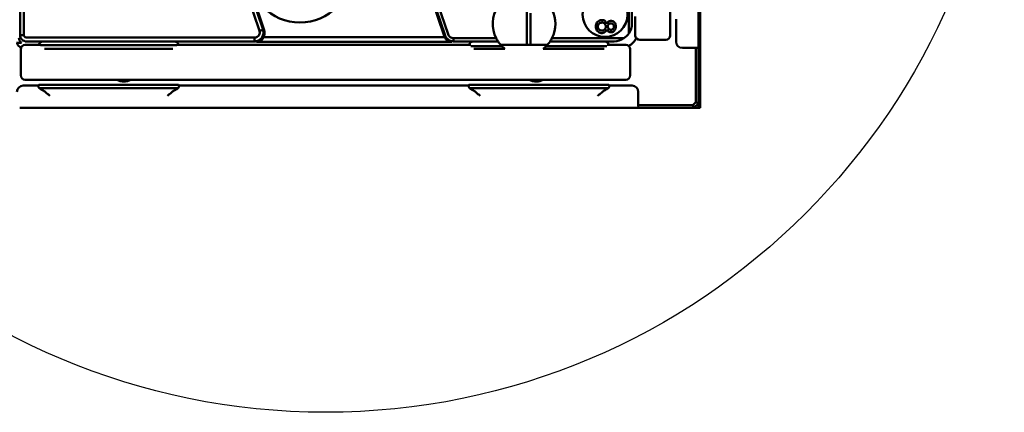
# Model space of a CAD drawing. Header units: millimetres. Extents: x 0 to 5104, y -184 to 1188.
# Tile 53 of 221: x 607 to 717, y 578 to 621. Entities that reach past the tile are written whole.
import ezdxf

# ---------------------------------------------------------------- set-up
doc = ezdxf.new("R2010")
doc.units = ezdxf.units.MM
doc.header["$LTSCALE"] = 2
doc.layers.add('Detailumgrenzung (ISO)', color=7, linetype='Continuous', lineweight=25)
doc.layers.add('Sichtbar (ISO)', color=7, linetype='Continuous', lineweight=50)

# ---------------------------------------------------------------- blocks, each defined once
blk = doc.blocks.new('2DDetail0')
at = {"layer": 'Detailumgrenzung (ISO)'}
blk.add_circle((320.666, 326.675), 37.864, dxfattribs=at)

msp = doc.modelspace()

# ---------------------------------------------------------------- linework, layer by layer
at = {"layer": 'Sichtbar (ISO)'}
for p, q in [((683.13, 1106.68), (683.13, 611.58)), ((679.791, 685.178), (679.791, 621.174)), ((682.93, 680.03), (682.93, 620.886)), ((625.393, 645.583), (633.961, 620.169)), ((625.79, 645.717), (634.358, 620.302)), ((634.49, 620.268), (625.9, 645.751)), ((607.265, 619.692), (607.265, 641.629)), ((607.69, 641.629), (607.69, 619.692)), ((675.156, 619.897), (675.156, 638.891)), ((675.513, 638.891), (675.513, 620.982)), ((652.707, 625.119), (654.554, 619.639)), ((654.672, 619.676), (652.849, 625.086)), ((655.006, 619.789), (653.182, 625.199)), ((663.793, 618.618), (663.793, 622.632)), ((664.194, 622.143), (664.194, 618.618)), ((675.891, 621.174), (675.891, 621.771)), ((675.891, 621.174), (675.891, 619.674)), ((679.791, 619.674), (679.791, 621.174)), ((680.441, 621.464), (680.441, 618.98)), ((682.93, 620.886), (682.93, 618.888)), ((607.265, 619.692), (607.69, 619.692)), ((633.961, 620.169), (634.358, 620.302)), ((607.404, 618.835), (606.844, 618.835)), ((607.831, 618.618), (609.331, 618.618)), ((607.964, 619.418), (633.41, 619.418)), ((633.41, 618.993), (607.964, 618.993)), ((609.269, 618.618), (609.589, 618.938)), ((609.539, 618.618), (609.331, 618.618)), ((609.589, 618.568), (609.55, 618.568)), ((610.587, 618.568), (609.589, 618.568)), ((610.587, 618.988), (623.689, 618.988)), ((623.689, 618.568), (610.587, 618.568)), ((624.688, 618.568), (623.689, 618.568)), ((625.008, 618.618), (624.688, 618.938)), ((624.727, 618.568), (624.688, 618.568)), ((657.539, 618.618), (624.738, 618.618)), ((633.41, 618.993), (633.41, 619.418)), ((655.423, 618.935), (633.634, 618.935)), ((634.41, 619.462), (654.634, 619.462)), ((655.619, 619.353), (660.364, 619.353)), ((655.619, 619.353), (655.619, 618.996)), ((660.574, 618.996), (655.619, 618.996)), ((657.269, 618.618), (657.589, 618.938)), ((657.558, 618.468), (657.589, 618.468)), ((658.587, 618.468), (657.589, 618.468)), ((658.587, 618.988), (660.58, 618.988)), ((658.587, 618.468), (661.009, 618.468)), ((666.092, 618.618), (660.867, 618.618)), ((665.95, 618.468), (671.689, 618.468)), ((666.38, 618.988), (671.689, 618.988)), ((673.528, 618.996), (666.385, 618.996)), ((666.596, 619.353), (674.613, 619.353)), ((672.688, 618.468), (671.689, 618.468)), ((673.008, 618.618), (672.688, 618.938)), ((672.688, 618.468), (672.719, 618.468)), ((673.335, 618.618), (672.738, 618.618)), ((673.335, 618.618), (674.835, 618.618)), ((676.391, 619.174), (679.291, 619.174)), ((682.93, 618.265), (682.93, 618.888)), ((607.331, 615.218), (607.331, 618.118)), ((609.965, 618.168), (609.988, 618.168)), ((610.587, 618.168), (609.988, 618.168)), ((610.587, 618.168), (623.689, 618.168)), ((624.289, 618.168), (623.689, 618.168)), ((624.289, 618.168), (624.311, 618.168)), ((657.865, 618.168), (657.888, 618.168)), ((658.587, 618.168), (657.888, 618.168)), ((661.352, 618.168), (658.587, 618.168)), ((671.689, 618.168), (665.607, 618.168)), ((672.388, 618.168), (671.689, 618.168)), ((672.388, 618.168), (672.411, 618.168)), ((675.335, 618.118), (675.335, 615.218)), ((681.14, 618.28), (682.63, 618.28)), ((682.93, 618.265), (682.63, 618.28)), ((682.63, 612.204), (682.63, 618.28)), ((682.93, 618.265), (682.93, 612.08)), ((607.609, 614.068), (609.231, 614.068)), ((609.331, 614.718), (607.831, 614.718)), ((609.331, 614.168), (609.231, 614.068)), ((609.381, 613.768), (609.231, 614.068)), ((609.331, 614.718), (673.335, 614.718)), ((609.988, 614.168), (609.331, 614.168)), ((609.988, 614.168), (610.587, 614.168)), ((623.689, 614.168), (610.587, 614.168)), ((619.38, 614.612), (619.38, 614.646)), ((623.689, 614.168), (624.289, 614.168)), ((624.945, 614.168), (624.289, 614.168)), ((625.045, 614.068), (624.896, 613.768)), ((625.045, 614.068), (624.945, 614.168)), ((657.231, 614.068), (625.045, 614.068)), ((657.331, 614.168), (657.231, 614.068)), ((657.381, 613.768), (657.231, 614.068)), ((657.988, 614.168), (657.331, 614.168)), ((657.988, 614.168), (658.587, 614.168)), ((671.689, 614.168), (658.587, 614.168)), ((671.689, 614.168), (672.289, 614.168)), ((672.945, 614.168), (672.289, 614.168)), ((673.045, 614.068), (672.896, 613.768)), ((673.045, 614.068), (672.945, 614.168)), ((675.53, 614.068), (673.045, 614.068)), ((674.835, 614.718), (673.335, 614.718)), ((609.381, 613.768), (609.589, 613.768)), ((609.589, 613.63), (609.381, 613.768)), ((609.589, 613.768), (610.587, 613.768)), ((610.587, 613.768), (623.689, 613.768)), ((623.689, 613.768), (624.688, 613.768)), ((624.896, 613.768), (624.688, 613.63)), ((624.688, 613.768), (624.896, 613.768)), ((657.381, 613.768), (657.589, 613.768)), ((657.589, 613.63), (657.381, 613.768)), ((657.589, 613.768), (658.587, 613.768)), ((658.587, 613.768), (671.689, 613.768)), ((671.689, 613.768), (672.688, 613.768)), ((672.896, 613.768), (672.688, 613.63)), ((672.688, 613.768), (672.896, 613.768)), ((676.229, 611.88), (676.229, 613.369)), ((676.229, 611.88), (682.306, 611.88)), ((676.229, 611.88), (676.245, 611.58)), ((682.63, 612.204), (682.306, 611.88)), ((682.306, 611.88), (682.43, 611.58)), ((682.93, 612.08), (682.43, 611.58)), ((682.63, 612.204), (682.93, 612.08)), ((682.93, 612.08), (682.93, 611.966)), ((682.93, 611.58), (682.93, 611.966)), ((609.211, 611.58), (607.212, 611.58)), ((609.211, 611.58), (673.624, 611.58)), ((675.621, 611.58), (673.624, 611.58)), ((675.621, 611.58), (676.245, 611.58)), ((682.43, 611.58), (676.245, 611.58)), ((682.543, 611.58), (682.43, 611.58)), ((682.543, 611.58), (682.93, 611.58)), ((683.13, 611.58), (682.93, 611.58))]:
    msp.add_line(p, q, dxfattribs=at)
for centre, radius in [((638.48, 626.93), 5.829), ((672.519, 621.991), 2.5)]:
    msp.add_circle(centre, radius, dxfattribs=at)
for centre, radius, start, end in [((663.48, 620.948), 3.5, 86.26158, 207.09878), ((663.48, 620.948), 3.5, 332.90122, 27.07431), ((655.488, 619.954), 0.985, 198.63007, 209.98451), ((676.391, 619.674), 0.5, 180, 270), ((679.291, 619.674), 0.5, 270, 0), ((607.831, 618.118), 0.5, 90, 180), ((663.48, 620.948), 3.5, 207.09878, 213.88558), ((663.48, 620.948), 3.5, 213.88558, 214.05232), ((663.48, 620.948), 3.5, 214.05232, 225.09814), ((663.48, 620.948), 3.5, 225.09814, 232.56385), ((663.48, 620.948), 3.5, 307.43615, 314.90186), ((663.48, 620.948), 3.5, 314.90186, 325.94768), ((663.48, 620.948), 3.5, 325.94768, 326.11442), ((663.48, 620.948), 3.5, 326.11442, 332.90122), ((674.835, 618.118), 0.5, 0, 90), ((607.831, 615.218), 0.5, 180, 270), ((674.835, 615.218), 0.5, 270, 0), ((618.831, 616.168), 1.65, 241.49649, 298.50351), ((664.835, 616.168), 1.65, 241.49649, 298.50351)]:
    msp.add_arc(centre, radius, start, end, dxfattribs=at)
for centre, major_axis, ratio, start_param, end_param in [((673.406, 621.104), (-1.948, 0.867), 0.928627, 2.9429818, 3.5277539), ((633.521, 619.963), (0.99, -0.255), 0.9785797, 6.0158366, 6.8502324), ((673.493, 621.017), (-1.418, 1.418), 0.9972647, 2.9481892, 3.3349961), ((607.609, 618.981), (0.313, 0.627), 0.9982883, 2.2434061, 3.2632146), ((607.819, 619.4), (0.313, 0.627), 0.9982882, 2.0345602, 2.9716995), ((610.587, 618.935), (-1, 0), 0.0524078, 4.712389, 6.2308254), ((623.689, 618.935), (-1, 0), 0.0524078, 3.1939525, 4.712389), ((633.419, 619.989), (0.793, -0.834), 0.8115144, 5.6263079, 6.672714), ((655.601, 619.989), (0.742, 0.85), 0.8390596, 2.7275513, 3.7739575), ((658.587, 618.935), (1, 0), 0.0524078, 1.5707963, 3.0892328), ((671.689, 618.935), (1, 0), 0.0524078, 0.0523599, 1.5707963), ((673.406, 621.104), (-0.867, 1.948), 0.928627, 2.7554319, 3.3402035), ((674.226, 620.283), (-1.418, 1.418), 0.9972647, 2.8356619, 3.4475234), ((681.141, 618.981), (0.389, 0.584), 0.9980229, 2.159478, 3.7284478), ((607.609, 613.368), (-0.42, 0.561), 0.9990488, 5.6402262, 7.210109), ((623.88, 614.646), (4.5, 0), 0.1227846, 3.0100049, 3.1415927), ((675.528, 613.368), (-0.584, -0.389), 0.9980229, 2.5547375, 4.1237073), ((610.587, 613.632), (1, 0), 0.0349208, 3.1939525, 3.4720014), ((623.688, 613.632), (1.001, 0), 0.0349056, 5.9529698, 6.230862), ((658.589, 613.632), (-1.001, 0), 0.0349056, 0.0523233, 0.3302155), ((671.688, 613.632), (1.001, 0), 0.0349056, 5.9529698, 6.230862)]:
    msp.add_ellipse(centre, major_axis=major_axis, ratio=ratio, start_param=start_param, end_param=end_param, dxfattribs=at)
for points, knots in [([(672.717, 620.951), (672.691, 621.034), (672.621, 621.186), (672.459, 621.327), (672.232, 621.386), (671.986, 621.365), (671.768, 621.27), (671.605, 621.11), (671.509, 620.899), (671.475, 620.658), (671.505, 620.417), (671.599, 620.204), (671.759, 620.039), (671.975, 619.937), (672.216, 619.914), (672.443, 619.976), (672.612, 620.115), (672.688, 620.261), (672.717, 620.342)], [0.01516752, 0.01516752, 0.01516752, 0.01516752, 0.0720965, 0.13861737, 0.20248616, 0.26174892, 0.321675, 0.38335844, 0.44275254, 0.49854295, 0.55416232, 0.61330658, 0.67475064, 0.7354884, 0.79644691, 0.86037577, 0.92578519, 0.98339392, 0.98339392, 0.98339392, 0.98339392]), ([(671.708, 620.641), (671.706, 620.702), (671.727, 620.825), (671.821, 620.978), (671.972, 621.074), (672.155, 621.11), (672.339, 621.075), (672.489, 620.979), (672.582, 620.826), (672.601, 620.702), (672.599, 620.641)], [0, 0, 0, 0, 0.1227314, 0.2503336, 0.3776736, 0.5000214, 0.622727, 0.7509821, 0.8786338, 1, 1, 1, 1]), ([(672.717, 620.342), (672.742, 620.274), (672.806, 620.157), (672.953, 620.048), (673.149, 620.005), (673.41, 620.042), (673.601, 620.207), (673.703, 620.466), (673.729, 620.663), (673.707, 620.86), (673.626, 621.064), (673.494, 621.198), (673.314, 621.277), (673.137, 621.298), (672.944, 621.252), (672.802, 621.14), (672.74, 621.019), (672.717, 620.951)], [-0.9792952, -0.9792952, -0.9792952, -0.9792952, -0.92013542, -0.8541517, -0.79082264, -0.7286282, -0.60571827, -0.5516227, -0.49921312, -0.44591785, -0.38937367, -0.30789971, -0.2673809, -0.20663538, -0.14339507, -0.07737079, -0.01874633, -0.01874633, -0.01874633, -0.01874633]), ([(672.821, 620.641), (672.82, 620.689), (672.835, 620.786), (672.906, 620.91), (673.023, 620.991), (673.167, 621.02), (673.309, 620.991), (673.427, 620.907), (673.5, 620.786), (673.514, 620.69), (673.512, 620.641)], [-0.94521706, -0.94521706, -0.94521706, -0.94521706, -0.83593303, -0.72241279, -0.60766592, -0.49586109, -0.38428971, -0.27175572, -0.15894874, -0.05085617, -0.05085617, -0.05085617, -0.05085617]), ([(607.964, 618.993), (607.872, 618.993), (607.78, 619.011), (607.611, 619.082), (607.534, 619.133), (607.405, 619.262), (607.354, 619.339), (607.283, 619.508), (607.265, 619.6), (607.265, 619.692)], [0.000001, 0.000001, 0.000001, 0.000001, 0.02772684, 0.02772684, 0.05509816, 0.05509816, 0.08247288, 0.08247288, 0.11019489, 0.11019489, 0.11019489, 0.11019489]), ([(607.69, 619.692), (607.69, 619.674), (607.692, 619.656), (607.699, 619.621), (607.704, 619.603), (607.725, 619.555), (607.744, 619.526), (607.793, 619.475), (607.822, 619.455), (607.869, 619.434), (607.888, 619.428), (607.926, 619.42), (607.945, 619.418), (607.964, 619.418)], [-0.039594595, -0.039594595, -0.039594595, -0.039594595, -0.034877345, -0.034877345, -0.030163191, -0.030163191, -0.021213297, -0.021213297, -0.011637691, -0.011637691, -0.005820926, -0.005820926, -0.000001, -0.000001, -0.000001, -0.000001]), ([(634.358, 620.302), (634.387, 620.214), (634.403, 620.123), (634.41, 619.938), (634.401, 619.845), (634.348, 619.629), (634.293, 619.51), (634.179, 619.353), (634.135, 619.304), (633.993, 619.172), (633.881, 619.103), (633.648, 619.015), (633.53, 618.993), (633.41, 618.993)], [0.000001, 0.000001, 0.000001, 0.000001, 0.02781232, 0.02781232, 0.05559686, 0.05559686, 0.09461677, 0.09461677, 0.11410149, 0.11410149, 0.15317484, 0.15317484, 0.18916533, 0.18916533, 0.18916533, 0.18916533]), ([(633.41, 619.418), (633.465, 619.418), (633.519, 619.425), (633.623, 619.455), (633.673, 619.476), (633.781, 619.543), (633.836, 619.593), (633.922, 619.709), (633.954, 619.775), (633.986, 619.898), (633.992, 619.953), (633.988, 620.062), (633.978, 620.117), (633.961, 620.169)], [-0.10838343, -0.10838343, -0.10838343, -0.10838343, -0.09209894, -0.09209894, -0.07592212, -0.07592212, -0.05433996, -0.05433996, -0.03284024, -0.03284024, -0.01645234, -0.01645234, -0.000001, -0.000001, -0.000001, -0.000001]), ([(655.619, 618.996), (655.515, 618.997), (655.411, 619.013), (655.214, 619.077), (655.12, 619.124), (654.952, 619.245), (654.877, 619.318), (654.754, 619.485), (654.706, 619.578), (654.672, 619.676)], [0.000001, 0.000001, 0.000001, 0.000001, 0.03124306, 0.03124306, 0.06242777, 0.06242777, 0.09356974, 0.09356974, 0.12469442, 0.12469442, 0.12469442, 0.12469442]), ([(655.006, 619.789), (655.027, 619.727), (655.058, 619.668), (655.136, 619.562), (655.183, 619.516), (655.291, 619.437), (655.352, 619.406), (655.482, 619.364), (655.55, 619.353), (655.619, 619.353)], [-0.080108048, -0.080108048, -0.080108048, -0.080108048, -0.0605289, -0.0605289, -0.040910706, -0.040910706, -0.02052257, -0.02052257, -0.000001, -0.000001, -0.000001, -0.000001]), ([(672.599, 620.641), (672.598, 620.582), (672.573, 620.464), (672.477, 620.318), (672.329, 620.225), (672.153, 620.191), (671.979, 620.227), (671.83, 620.323), (671.734, 620.467), (671.709, 620.583), (671.708, 620.641)], [0, 0, 0, 0, 0.1217384, 0.2480411, 0.3753682, 0.5007479, 0.6262318, 0.7526722, 0.8793732, 1, 1, 1, 1]), ([(673.512, 620.641), (673.511, 620.595), (673.491, 620.501), (673.42, 620.385), (673.308, 620.312), (673.167, 620.287), (673.026, 620.313), (672.913, 620.386), (672.841, 620.502), (672.822, 620.595), (672.821, 620.641)], [0, 0, 0, 0, 0.1208387, 0.2482633, 0.377924, 0.5005389, 0.6228109, 0.7510462, 0.878719, 1, 1, 1, 1]), ([(609.641, 613.621), (609.67, 613.618), (609.71, 613.6), (609.812, 613.539), (609.876, 613.495), (610.031, 613.379), (610.139, 613.292), (610.364, 613.108), (610.48, 613.011), (610.587, 612.921)], [0.35704141, 0.35704141, 0.35704141, 0.35704141, 0.38287741, 0.38287741, 0.41127465, 0.41127465, 0.45321772, 0.45321772, 0.49516078, 0.49516078, 0.49516078, 0.49516078]), ([(623.689, 612.921), (623.797, 613.011), (623.913, 613.108), (624.138, 613.292), (624.246, 613.379), (624.401, 613.495), (624.465, 613.539), (624.567, 613.6), (624.607, 613.618), (624.635, 613.621)], [0, 0, 0, 0, 0.04194307, 0.04194307, 0.08388614, 0.08388614, 0.11228337, 0.11228337, 0.13811937, 0.13811937, 0.13811937, 0.13811937]), ([(657.641, 613.621), (657.67, 613.618), (657.71, 613.6), (657.812, 613.539), (657.876, 613.495), (658.031, 613.379), (658.139, 613.292), (658.364, 613.108), (658.48, 613.011), (658.587, 612.921)], [-0.13811937, -0.13811937, -0.13811937, -0.13811937, -0.11228337, -0.11228337, -0.08388614, -0.08388614, -0.04194307, -0.04194307, 0, 0, 0, 0]), ([(671.689, 612.921), (671.797, 613.011), (671.913, 613.108), (672.138, 613.292), (672.246, 613.379), (672.401, 613.495), (672.465, 613.539), (672.567, 613.6), (672.607, 613.618), (672.635, 613.621)], [0, 0, 0, 0, 0.04194307, 0.04194307, 0.08388614, 0.08388614, 0.11228337, 0.11228337, 0.13811937, 0.13811937, 0.13811937, 0.13811937])]:
    msp.add_open_spline(points, degree=3, knots=knots, dxfattribs=at)

# ---------------------------------------------------------------- block references
at = {"layer": 'Detailumgrenzung (ISO)', "xscale": 2, "yscale": 2, "zscale": 2}
msp.add_blockref('2DDetail0', (0, 0), dxfattribs=at)

doc.saveas('drawing.dxf')
